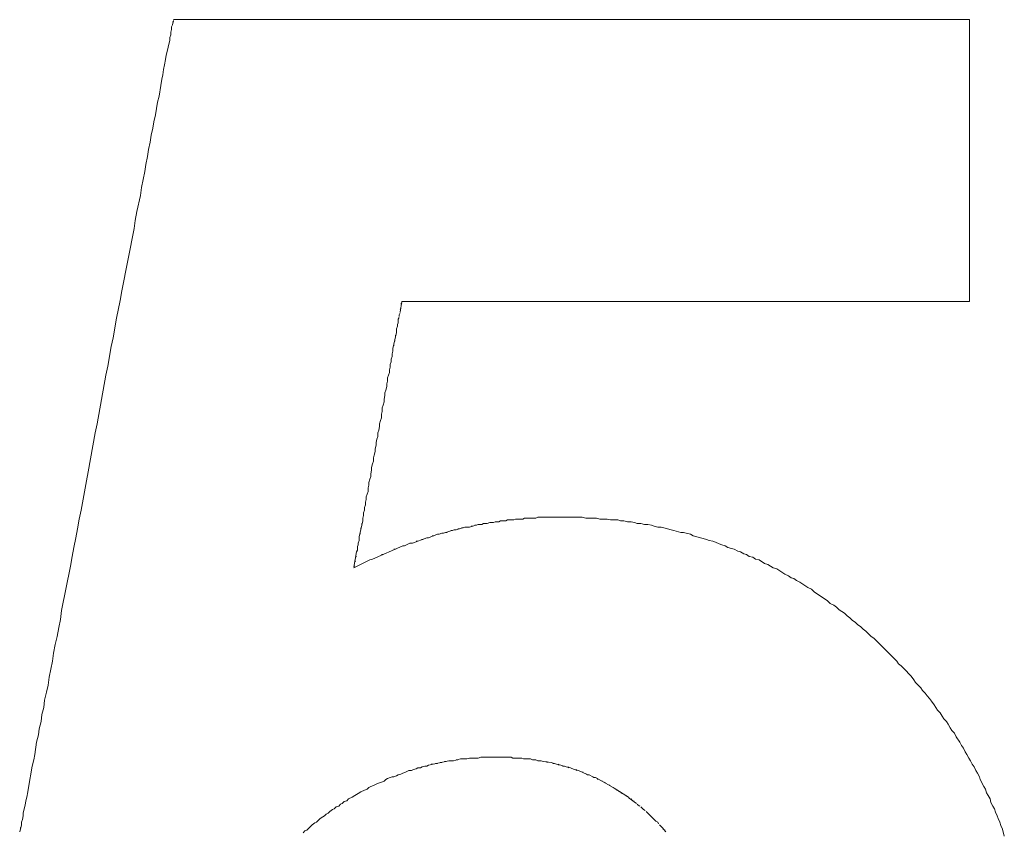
# Model space of a CAD drawing. Header units: millimetres. Extents: x -641 to 119, y -160 to 916.
# Tile 46 of 63: x -418.161 to -417.053, y 557.036 to 557.951. Entities that reach past the tile are written whole.
import ezdxf

# ---------------------------------------------------------------- set-up
doc = ezdxf.new("R2010")
doc.units = ezdxf.units.MM
doc.header["$LTSCALE"] = 32.67
doc.layers.get('0').update_dxf_attribs({"linetype": 'CONTINUOUS'})

msp = doc.modelspace()

# ---------------------------------------------------------------- linework, layer by layer
at = {"color": 7, "linetype": 'Continuous', "lineweight": 0}
for p, q in [((-417.99, 557.9427), (-417.989, 557.9447)), ((-417.989, 557.9447), (-417.988, 557.9497)), ((-417.989, 557.9477), (-417.988, 557.9487)), ((-417.988, 557.9507), (-417.092, 557.9507)), ((-417.092, 557.9507), (-417.092, 557.6337)), ((-417.992, 557.9307), (-417.991, 557.9337)), ((-417.991, 557.9367), (-417.99, 557.9397)), ((-417.991, 557.9337), (-417.991, 557.9367)), ((-417.99, 557.9397), (-417.99, 557.9427)), ((-417.994, 557.9197), (-417.992, 557.9277)), ((-417.992, 557.9277), (-417.992, 557.9307)), ((-417.996, 557.9107), (-417.995, 557.9147)), ((-417.995, 557.9147), (-417.994, 557.9197)), ((-417.998, 557.8997), (-417.997, 557.9057)), ((-417.997, 557.9057), (-417.996, 557.9107)), ((-418, 557.8887), (-417.999, 557.8947)), ((-417.999, 557.8947), (-417.998, 557.8997)), ((-418.002, 557.8767), (-418.001, 557.8837)), ((-418.001, 557.8837), (-418, 557.8887)), ((-418.004, 557.8647), (-418.002, 557.8767)), ((-418.008, 557.8437), (-418.006, 557.8577)), ((-418.006, 557.8577), (-418.004, 557.8647)), ((-418.011, 557.8287), (-418.01, 557.8357)), ((-418.01, 557.8357), (-418.008, 557.8437)), ((-418.013, 557.8207), (-418.011, 557.8287)), ((-418.016, 557.8047), (-418.014, 557.8127)), ((-418.014, 557.8127), (-418.013, 557.8207)), ((-418.017, 557.7967), (-418.016, 557.8047)), ((-418.019, 557.7877), (-418.017, 557.7967)), ((-418.024, 557.7617), (-418.02, 557.7797)), ((-418.02, 557.7797), (-418.019, 557.7877)), ((-418.025, 557.7527), (-418.024, 557.7617)), ((-418.029, 557.7347), (-418.025, 557.7527)), ((-418.031, 557.7247), (-418.029, 557.7347)), ((-418.032, 557.7157), (-418.031, 557.7247)), ((-418.046, 557.6457), (-418.032, 557.7157)), ((-418.048, 557.6347), (-418.046, 557.6457)), ((-418.052, 557.6147), (-418.048, 557.6347)), ((-417.731, 557.6337), (-417.733, 557.6217)), ((-417.732, 557.6257), (-417.733, 557.6247)), ((-417.731, 557.6317), (-417.732, 557.6307)), ((-417.092, 557.6337), (-417.731, 557.6337)), ((-418.056, 557.5927), (-418.052, 557.6147)), ((-417.734, 557.6157), (-417.735, 557.6137)), ((-417.735, 557.6137), (-417.735, 557.6097)), ((-417.733, 557.6207), (-417.734, 557.6187)), ((-417.734, 557.6187), (-417.734, 557.6167)), ((-417.736, 557.6057), (-417.737, 557.6027)), ((-417.737, 557.6027), (-417.737, 557.5987)), ((-417.735, 557.6097), (-417.736, 557.6077)), ((-417.736, 557.6077), (-417.736, 557.6057)), ((-418.058, 557.5827), (-418.056, 557.5927)), ((-417.737, 557.5987), (-417.741, 557.5807)), ((-417.739, 557.5907), (-417.739, 557.5887)), ((-417.738, 557.5957), (-417.738, 557.5937)), ((-418.062, 557.5607), (-418.058, 557.5827)), ((-417.741, 557.5807), (-417.741, 557.5777)), ((-417.74, 557.5857), (-417.74, 557.5837)), ((-417.742, 557.5717), (-417.743, 557.5687)), ((-417.743, 557.5687), (-417.743, 557.5657)), ((-417.741, 557.5777), (-417.742, 557.5747)), ((-417.742, 557.5747), (-417.742, 557.5717)), ((-418.064, 557.5507), (-418.062, 557.5607)), ((-417.744, 557.5597), (-417.745, 557.5567)), ((-417.743, 557.5657), (-417.744, 557.5627)), ((-417.744, 557.5627), (-417.744, 557.5597)), ((-418.074, 557.4957), (-418.064, 557.5507)), ((-417.745, 557.5537), (-417.747, 557.5477)), ((-417.747, 557.5477), (-417.747, 557.5437)), ((-417.745, 557.5567), (-417.745, 557.5537)), ((-417.748, 557.5377), (-417.749, 557.5337)), ((-417.747, 557.5437), (-417.748, 557.5407)), ((-417.748, 557.5407), (-417.748, 557.5377)), ((-417.75, 557.5277), (-417.751, 557.5237)), ((-417.751, 557.5237), (-417.751, 557.5207)), ((-417.749, 557.5337), (-417.75, 557.5307)), ((-417.75, 557.5307), (-417.75, 557.5277)), ((-417.752, 557.5167), (-417.753, 557.5137)), ((-417.753, 557.5137), (-417.753, 557.5097)), ((-417.751, 557.5207), (-417.752, 557.5167)), ((-417.754, 557.5027), (-417.755, 557.4997)), ((-417.753, 557.5097), (-417.754, 557.5067)), ((-417.754, 557.5067), (-417.754, 557.5027)), ((-418.076, 557.4857), (-418.074, 557.4957)), ((-417.756, 557.4927), (-417.757, 557.4887)), ((-417.755, 557.4997), (-417.756, 557.4957)), ((-417.756, 557.4957), (-417.756, 557.4927)), ((-418.084, 557.4417), (-418.076, 557.4857)), ((-417.758, 557.4817), (-417.759, 557.4787)), ((-417.757, 557.4887), (-417.758, 557.4857)), ((-417.758, 557.4857), (-417.758, 557.4817)), ((-417.76, 557.4717), (-417.761, 557.4677)), ((-417.759, 557.4787), (-417.76, 557.4747)), ((-417.76, 557.4747), (-417.76, 557.4717)), ((-417.762, 557.4607), (-417.763, 557.4577)), ((-417.763, 557.4577), (-417.763, 557.4537)), ((-417.761, 557.4647), (-417.762, 557.4607)), ((-417.761, 557.4677), (-417.761, 557.4647)), ((-417.764, 557.4507), (-417.765, 557.4467)), ((-417.765, 557.4467), (-417.765, 557.4437)), ((-417.763, 557.4537), (-417.764, 557.4507)), ((-418.086, 557.4317), (-418.084, 557.4417)), ((-417.766, 557.4367), (-417.767, 557.4337)), ((-417.765, 557.4437), (-417.766, 557.4397)), ((-417.766, 557.4397), (-417.766, 557.4367)), ((-418.092, 557.3987), (-418.086, 557.4317)), ((-417.768, 557.4267), (-417.769, 557.4237)), ((-417.767, 557.4337), (-417.768, 557.4297)), ((-417.768, 557.4297), (-417.768, 557.4267)), ((-417.769, 557.4197), (-417.771, 557.4137)), ((-417.771, 557.4137), (-417.771, 557.4107)), ((-417.769, 557.4237), (-417.769, 557.4197)), ((-417.772, 557.4047), (-417.773, 557.4017)), ((-417.773, 557.4017), (-417.773, 557.3987)), ((-417.771, 557.4107), (-417.772, 557.4077)), ((-417.772, 557.4077), (-417.772, 557.4047)), ((-418.094, 557.3887), (-418.092, 557.3987)), ((-417.774, 557.3927), (-417.775, 557.3897)), ((-417.773, 557.3987), (-417.774, 557.3957)), ((-417.774, 557.3957), (-417.774, 557.3927)), ((-417.58, 557.3897), (-417.578, 557.3907)), ((-417.578, 557.3907), (-417.528, 557.3907)), ((-417.528, 557.3907), (-417.524, 557.3897)), ((-418.096, 557.3777), (-418.094, 557.3887)), ((-417.775, 557.3867), (-417.779, 557.3687)), ((-417.776, 557.3837), (-417.776, 557.3817)), ((-417.775, 557.3897), (-417.775, 557.3867)), ((-417.67, 557.3767), (-417.66, 557.3797)), ((-417.66, 557.3797), (-417.655, 557.3797)), ((-417.655, 557.3797), (-417.645, 557.3827)), ((-417.653, 557.3807), (-417.651, 557.3807)), ((-417.649, 557.3817), (-417.647, 557.3817)), ((-417.645, 557.3827), (-417.641, 557.3827)), ((-417.641, 557.3827), (-417.639, 557.3837)), ((-417.639, 557.3837), (-417.635, 557.3837)), ((-417.635, 557.3837), (-417.632, 557.3847)), ((-417.632, 557.3847), (-417.628, 557.3847)), ((-417.628, 557.3847), (-417.626, 557.3857)), ((-417.626, 557.3857), (-417.622, 557.3857)), ((-417.622, 557.3857), (-417.62, 557.3867)), ((-417.62, 557.3867), (-417.614, 557.3867)), ((-417.614, 557.3867), (-417.612, 557.3877)), ((-417.612, 557.3877), (-417.605, 557.3877)), ((-417.605, 557.3877), (-417.603, 557.3887)), ((-417.603, 557.3887), (-417.595, 557.3887)), ((-417.595, 557.3887), (-417.593, 557.3897)), ((-417.593, 557.3897), (-417.58, 557.3897)), ((-417.524, 557.3897), (-417.512, 557.3897)), ((-417.512, 557.3897), (-417.508, 557.3887)), ((-417.508, 557.3887), (-417.5, 557.3887)), ((-417.5, 557.3887), (-417.496, 557.3877)), ((-417.496, 557.3877), (-417.488, 557.3877)), ((-417.488, 557.3877), (-417.485, 557.3867)), ((-417.485, 557.3867), (-417.481, 557.3867)), ((-417.481, 557.3867), (-417.477, 557.3857)), ((-417.477, 557.3857), (-417.473, 557.3857)), ((-417.473, 557.3857), (-417.469, 557.3847)), ((-417.469, 557.3847), (-417.466, 557.3837)), ((-417.466, 557.3837), (-417.462, 557.3837)), ((-417.462, 557.3837), (-417.458, 557.3827)), ((-417.458, 557.3827), (-417.454, 557.3827)), ((-417.454, 557.3827), (-417.45, 557.3817)), ((-417.45, 557.3817), (-417.447, 557.3807)), ((-417.447, 557.3807), (-417.443, 557.3797)), ((-417.443, 557.3797), (-417.439, 557.3797)), ((-417.439, 557.3797), (-417.436, 557.3787)), ((-418.098, 557.3677), (-418.096, 557.3777)), ((-417.779, 557.3687), (-417.779, 557.3647)), ((-417.778, 557.3737), (-417.778, 557.3717)), ((-417.777, 557.3787), (-417.777, 557.3767)), ((-417.701, 557.3677), (-417.691, 557.3717)), ((-417.697, 557.3697), (-417.695, 557.3697)), ((-417.691, 557.3717), (-417.689, 557.3717)), ((-417.689, 557.3717), (-417.686, 557.3727)), ((-417.686, 557.3727), (-417.684, 557.3727)), ((-417.684, 557.3727), (-417.672, 557.3767)), ((-417.682, 557.3737), (-417.68, 557.3737)), ((-417.676, 557.3757), (-417.674, 557.3757)), ((-417.672, 557.3767), (-417.67, 557.3767)), ((-417.668, 557.3777), (-417.666, 557.3777)), ((-417.664, 557.3787), (-417.662, 557.3787)), ((-417.436, 557.3787), (-417.428, 557.3767)), ((-417.428, 557.3767), (-417.425, 557.3757)), ((-417.425, 557.3757), (-417.417, 557.3737)), ((-417.417, 557.3737), (-417.414, 557.3737)), ((-417.414, 557.3737), (-417.406, 557.3717)), ((-417.406, 557.3717), (-417.403, 557.3697)), ((-417.403, 557.3697), (-417.395, 557.3677)), ((-418.1, 557.3567), (-418.098, 557.3677)), ((-417.78, 557.3597), (-417.781, 557.3577)), ((-417.781, 557.3577), (-417.781, 557.3537)), ((-417.779, 557.3647), (-417.78, 557.3617)), ((-417.78, 557.3617), (-417.78, 557.3597)), ((-417.764, 557.3437), (-417.73, 557.3587)), ((-417.73, 557.3587), (-417.728, 557.3587)), ((-417.728, 557.3587), (-417.722, 557.3617)), ((-417.722, 557.3617), (-417.719, 557.3617)), ((-417.719, 557.3617), (-417.703, 557.3677)), ((-417.715, 557.3637), (-417.713, 557.3637)), ((-417.709, 557.3657), (-417.707, 557.3657)), ((-417.703, 557.3677), (-417.701, 557.3677)), ((-417.395, 557.3677), (-417.392, 557.3667)), ((-417.392, 557.3667), (-417.388, 557.3657)), ((-417.388, 557.3657), (-417.385, 557.3647)), ((-417.385, 557.3647), (-417.381, 557.3637)), ((-417.381, 557.3637), (-417.378, 557.3627)), ((-417.378, 557.3627), (-417.374, 557.3607)), ((-417.374, 557.3607), (-417.371, 557.3597)), ((-417.371, 557.3597), (-417.367, 557.3587)), ((-417.367, 557.3587), (-417.364, 557.3567)), ((-418.104, 557.3357), (-418.102, 557.3467)), ((-418.102, 557.3467), (-418.1, 557.3567)), ((-417.782, 557.3517), (-417.785, 557.3347)), ((-417.782, 557.3467), (-417.783, 557.3457)), ((-417.781, 557.3537), (-417.782, 557.3517)), ((-417.754, 557.3487), (-417.752, 557.3487)), ((-417.74, 557.3547), (-417.738, 557.3547)), ((-417.364, 557.3567), (-417.36, 557.3557)), ((-417.36, 557.3557), (-417.357, 557.3547)), ((-417.357, 557.3547), (-417.353, 557.3527)), ((-417.353, 557.3527), (-417.35, 557.3517)), ((-417.35, 557.3517), (-417.346, 557.3497)), ((-417.346, 557.3497), (-417.343, 557.3487)), ((-417.343, 557.3487), (-417.34, 557.3467)), ((-417.34, 557.3467), (-417.336, 557.3457)), ((-418.114, 557.2857), (-418.104, 557.3357)), ((-417.785, 557.3337), (-417.767, 557.3427)), ((-417.784, 557.3357), (-417.785, 557.3357)), ((-417.783, 557.3417), (-417.784, 557.3407)), ((-417.767, 557.3427), (-417.764, 557.3437)), ((-417.336, 557.3457), (-417.333, 557.3437)), ((-417.333, 557.3437), (-417.329, 557.3427)), ((-417.329, 557.3427), (-417.323, 557.3387)), ((-417.323, 557.3387), (-417.319, 557.3377)), ((-417.319, 557.3377), (-417.313, 557.3337)), ((-417.313, 557.3337), (-417.309, 557.3327)), ((-417.309, 557.3327), (-417.3, 557.3267)), ((-417.3, 557.3267), (-417.296, 557.3247)), ((-417.296, 557.3247), (-417.293, 557.3227)), ((-417.293, 557.3227), (-417.29, 557.3217)), ((-417.29, 557.3217), (-417.287, 557.3197)), ((-417.287, 557.3197), (-417.283, 557.3177)), ((-417.283, 557.3177), (-417.274, 557.3117)), ((-417.274, 557.3117), (-417.27, 557.3097)), ((-417.27, 557.3097), (-417.267, 557.3067)), ((-417.267, 557.3067), (-417.252, 557.2967)), ((-417.252, 557.2967), (-417.249, 557.2937)), ((-417.249, 557.2937), (-417.245, 557.2917)), ((-417.245, 557.2917), (-417.242, 557.2897)), ((-418.115, 557.2757), (-418.114, 557.2857)), ((-417.242, 557.2897), (-417.239, 557.2867)), ((-417.239, 557.2867), (-417.233, 557.2827)), ((-417.233, 557.2827), (-417.23, 557.2797)), ((-418.117, 557.2667), (-418.115, 557.2757)), ((-417.23, 557.2797), (-417.227, 557.2777)), ((-417.227, 557.2777), (-417.224, 557.2747)), ((-417.224, 557.2747), (-417.221, 557.2727)), ((-417.221, 557.2727), (-417.218, 557.2697)), ((-417.218, 557.2697), (-417.215, 557.2677)), ((-418.119, 557.2567), (-418.117, 557.2667)), ((-417.215, 557.2677), (-417.212, 557.2647)), ((-417.212, 557.2647), (-417.209, 557.2627)), ((-417.209, 557.2627), (-417.203, 557.2567)), ((-418.123, 557.2377), (-418.121, 557.2477)), ((-418.121, 557.2477), (-418.119, 557.2567)), ((-417.203, 557.2567), (-417.2, 557.2547)), ((-417.2, 557.2547), (-417.174, 557.2287)), ((-418.124, 557.2287), (-418.123, 557.2377)), ((-418.128, 557.2107), (-418.124, 557.2287)), ((-417.174, 557.2287), (-417.172, 557.2257)), ((-417.172, 557.2257), (-417.169, 557.2237)), ((-417.169, 557.2237), (-417.163, 557.2177)), ((-417.163, 557.2177), (-417.161, 557.2147)), ((-417.161, 557.2147), (-417.158, 557.2117)), ((-418.129, 557.2017), (-418.128, 557.2107)), ((-417.158, 557.2117), (-417.155, 557.2077)), ((-417.155, 557.2077), (-417.153, 557.2047)), ((-417.153, 557.2047), (-417.147, 557.1987)), ((-418.133, 557.1847), (-418.131, 557.1937)), ((-418.131, 557.1937), (-418.129, 557.2017)), ((-417.147, 557.1987), (-417.145, 557.1957)), ((-417.145, 557.1957), (-417.142, 557.1927)), ((-417.142, 557.1927), (-417.14, 557.1897)), ((-418.134, 557.1767), (-418.133, 557.1847)), ((-417.14, 557.1897), (-417.137, 557.1867)), ((-417.137, 557.1867), (-417.135, 557.1837)), ((-417.135, 557.1837), (-417.132, 557.1797)), ((-418.136, 557.1687), (-418.134, 557.1767)), ((-417.132, 557.1797), (-417.128, 557.1737)), ((-417.128, 557.1737), (-417.125, 557.1707)), ((-417.125, 557.1707), (-417.123, 557.1667)), ((-418.139, 557.1527), (-418.137, 557.1607)), ((-418.137, 557.1607), (-418.136, 557.1687)), ((-417.123, 557.1667), (-417.121, 557.1637)), ((-417.121, 557.1637), (-417.118, 557.1607)), ((-417.118, 557.1607), (-417.116, 557.1577)), ((-418.14, 557.1457), (-418.139, 557.1527)), ((-417.116, 557.1577), (-417.114, 557.1537)), ((-417.114, 557.1537), (-417.112, 557.1507)), ((-417.112, 557.1507), (-417.109, 557.1477)), ((-417.109, 557.1477), (-417.107, 557.1437)), ((-418.144, 557.1237), (-418.142, 557.1377)), ((-418.142, 557.1377), (-418.14, 557.1457)), ((-417.107, 557.1437), (-417.103, 557.1377)), ((-417.103, 557.1377), (-417.101, 557.1337)), ((-417.101, 557.1337), (-417.099, 557.1307)), ((-417.099, 557.1307), (-417.097, 557.1267)), ((-417.097, 557.1267), (-417.095, 557.1237)), ((-418.147, 557.1107), (-418.145, 557.1177)), ((-418.145, 557.1177), (-418.144, 557.1237)), ((-417.678, 557.1167), (-417.701, 557.1117)), ((-417.691, 557.1137), (-417.693, 557.1137)), ((-417.686, 557.1147), (-417.688, 557.1147)), ((-417.681, 557.1157), (-417.683, 557.1157)), ((-417.673, 557.1167), (-417.678, 557.1167)), ((-417.665, 557.1187), (-417.673, 557.1167)), ((-417.668, 557.1177), (-417.67, 557.1177)), ((-417.658, 557.1187), (-417.665, 557.1187)), ((-417.655, 557.1197), (-417.658, 557.1187)), ((-417.645, 557.1197), (-417.655, 557.1197)), ((-417.642, 557.1207), (-417.645, 557.1197)), ((-417.608, 557.1207), (-417.642, 557.1207)), ((-417.606, 557.1197), (-417.608, 557.1207)), ((-417.596, 557.1197), (-417.606, 557.1197)), ((-417.594, 557.1187), (-417.596, 557.1197)), ((-417.586, 557.1187), (-417.594, 557.1187)), ((-417.584, 557.1177), (-417.586, 557.1187)), ((-417.58, 557.1177), (-417.584, 557.1177)), ((-417.578, 557.1167), (-417.58, 557.1177)), ((-417.574, 557.1167), (-417.578, 557.1167)), ((-417.572, 557.1157), (-417.574, 557.1167)), ((-417.563, 557.1147), (-417.572, 557.1157)), ((-417.567, 557.1147), (-417.568, 557.1157)), ((-417.557, 557.1127), (-417.563, 557.1147)), ((-417.559, 557.1137), (-417.561, 557.1137)), ((-417.095, 557.1237), (-417.093, 557.1197)), ((-417.093, 557.1197), (-417.091, 557.1167)), ((-417.091, 557.1167), (-417.089, 557.1127)), ((-418.151, 557.0867), (-418.147, 557.1107)), ((-417.73, 557.1027), (-417.732, 557.1017)), ((-417.727, 557.1037), (-417.73, 557.1027)), ((-417.723, 557.1057), (-417.727, 557.1037)), ((-417.72, 557.1057), (-417.723, 557.1057)), ((-417.718, 557.1067), (-417.72, 557.1057)), ((-417.715, 557.1077), (-417.718, 557.1067)), ((-417.713, 557.1087), (-417.715, 557.1077)), ((-417.71, 557.1087), (-417.713, 557.1087)), ((-417.708, 557.1097), (-417.71, 557.1087)), ((-417.705, 557.1107), (-417.708, 557.1097)), ((-417.703, 557.1107), (-417.705, 557.1107)), ((-417.701, 557.1117), (-417.703, 557.1107)), ((-417.696, 557.1127), (-417.698, 557.1127)), ((-417.552, 557.1117), (-417.557, 557.1127)), ((-417.554, 557.1117), (-417.555, 557.1127)), ((-417.546, 557.1097), (-417.552, 557.1117)), ((-417.548, 557.1107), (-417.55, 557.1107)), ((-417.541, 557.1087), (-417.546, 557.1097)), ((-417.543, 557.1087), (-417.544, 557.1097)), ((-417.537, 557.1067), (-417.541, 557.1087)), ((-417.532, 557.1057), (-417.537, 557.1067)), ((-417.534, 557.1057), (-417.535, 557.1067)), ((-417.523, 557.1017), (-417.532, 557.1057)), ((-417.527, 557.1037), (-417.528, 557.1037)), ((-417.089, 557.1127), (-417.087, 557.1097)), ((-417.087, 557.1097), (-417.085, 557.1057)), ((-417.085, 557.1057), (-417.083, 557.1027)), ((-417.083, 557.1027), (-417.081, 557.0987)), ((-417.756, 557.0917), (-417.759, 557.0907)), ((-417.754, 557.0927), (-417.756, 557.0917)), ((-417.751, 557.0937), (-417.754, 557.0927)), ((-417.749, 557.0957), (-417.751, 557.0937)), ((-417.747, 557.0967), (-417.749, 557.0957)), ((-417.744, 557.0977), (-417.747, 557.0967)), ((-417.742, 557.0987), (-417.744, 557.0977)), ((-417.74, 557.0987), (-417.742, 557.0987)), ((-417.737, 557.0997), (-417.74, 557.0987)), ((-417.735, 557.1007), (-417.737, 557.0997)), ((-417.732, 557.1017), (-417.735, 557.1007)), ((-417.522, 557.1007), (-417.523, 557.1017)), ((-417.52, 557.1007), (-417.522, 557.1007)), ((-417.516, 557.0987), (-417.52, 557.1007)), ((-417.515, 557.0977), (-417.516, 557.0987)), ((-417.513, 557.0977), (-417.515, 557.0977)), ((-417.493, 557.0867), (-417.513, 557.0977)), ((-417.51, 557.0957), (-417.511, 557.0967)), ((-417.505, 557.0937), (-417.506, 557.0937)), ((-417.502, 557.0917), (-417.503, 557.0927)), ((-417.081, 557.0987), (-417.08, 557.0957)), ((-417.08, 557.0957), (-417.076, 557.0877)), ((-418.153, 557.0757), (-418.152, 557.0817)), ((-418.152, 557.0817), (-418.151, 557.0867)), ((-417.777, 557.0817), (-417.78, 557.0797)), ((-417.773, 557.0837), (-417.777, 557.0817)), ((-417.77, 557.0847), (-417.773, 557.0837)), ((-417.768, 557.0867), (-417.77, 557.0847)), ((-417.766, 557.0877), (-417.768, 557.0867)), ((-417.763, 557.0887), (-417.766, 557.0877)), ((-417.759, 557.0907), (-417.763, 557.0887)), ((-417.497, 557.0887), (-417.498, 557.0897)), ((-417.492, 557.0857), (-417.493, 557.0867)), ((-417.476, 557.0757), (-417.492, 557.0857)), ((-417.489, 557.0837), (-417.49, 557.0847)), ((-417.486, 557.0817), (-417.487, 557.0827)), ((-417.483, 557.0797), (-417.484, 557.0807)), ((-417.076, 557.0877), (-417.074, 557.0847)), ((-417.074, 557.0847), (-417.073, 557.0807)), ((-417.073, 557.0807), (-417.071, 557.0777)), ((-418.155, 557.0667), (-418.154, 557.0717)), ((-418.154, 557.0717), (-418.153, 557.0757)), ((-417.796, 557.0707), (-417.798, 557.0687)), ((-417.793, 557.0717), (-417.796, 557.0707)), ((-417.791, 557.0737), (-417.793, 557.0717)), ((-417.787, 557.0757), (-417.791, 557.0737)), ((-417.784, 557.0777), (-417.787, 557.0757)), ((-417.78, 557.0797), (-417.784, 557.0777)), ((-417.478, 557.0767), (-417.479, 557.0777)), ((-417.475, 557.0747), (-417.476, 557.0757)), ((-417.467, 557.0687), (-417.475, 557.0747)), ((-417.472, 557.0727), (-417.473, 557.0737)), ((-417.469, 557.0697), (-417.47, 557.0717)), ((-417.071, 557.0777), (-417.069, 557.0737)), ((-417.069, 557.0737), (-417.068, 557.0697)), ((-417.068, 557.0697), (-417.066, 557.0657)), ((-418.157, 557.0577), (-418.156, 557.0627)), ((-418.156, 557.0627), (-418.155, 557.0667)), ((-417.812, 557.0597), (-417.814, 557.0577)), ((-417.809, 557.0617), (-417.812, 557.0597)), ((-417.807, 557.0627), (-417.809, 557.0617)), ((-417.805, 557.0647), (-417.807, 557.0627)), ((-417.802, 557.0657), (-417.805, 557.0647)), ((-417.8, 557.0677), (-417.802, 557.0657)), ((-417.798, 557.0687), (-417.8, 557.0677)), ((-417.465, 557.0667), (-417.466, 557.0677)), ((-417.463, 557.0657), (-417.465, 557.0667)), ((-417.459, 557.0617), (-417.462, 557.0647)), ((-417.457, 557.0607), (-417.459, 557.0617)), ((-417.445, 557.0487), (-417.456, 557.0597)), ((-417.066, 557.0657), (-417.064, 557.0627)), ((-417.064, 557.0627), (-417.063, 557.0587)), ((-417.063, 557.0587), (-417.061, 557.0547)), ((-418.159, 557.0477), (-418.158, 557.0507)), ((-418.159, 557.0447), (-418.159, 557.0477)), ((-418.158, 557.0507), (-418.157, 557.0547)), ((-418.157, 557.0547), (-418.157, 557.0577)), ((-417.827, 557.0477), (-417.829, 557.0467)), ((-417.823, 557.0517), (-417.827, 557.0477)), ((-417.82, 557.0537), (-417.823, 557.0517)), ((-417.818, 557.0547), (-417.82, 557.0537)), ((-417.816, 557.0567), (-417.818, 557.0547)), ((-417.814, 557.0577), (-417.816, 557.0567)), ((-417.443, 557.0477), (-417.445, 557.0487)), ((-417.442, 557.0457), (-417.443, 557.0477)), ((-417.061, 557.0547), (-417.06, 557.0517)), ((-417.06, 557.0517), (-417.058, 557.0477)), ((-417.058, 557.0477), (-417.057, 557.0437)), ((-418.161, 557.0367), (-418.159, 557.0447)), ((-418.16, 557.0397), (-418.16, 557.0417)), ((-417.84, 557.0377), (-417.842, 557.0357)), ((-417.838, 557.0387), (-417.84, 557.0377)), ((-417.832, 557.0447), (-417.838, 557.0387)), ((-417.829, 557.0467), (-417.832, 557.0447)), ((-417.438, 557.0417), (-417.441, 557.0447)), ((-417.434, 557.0367), (-417.438, 557.0417)), ((-417.435, 557.0387), (-417.437, 557.0397)), ((-417.057, 557.0437), (-417.055, 557.0397)), ((-417.055, 557.0397), (-417.053, 557.0317))]:
    msp.add_line(p, q, dxfattribs=at)

doc.saveas('drawing.dxf')
